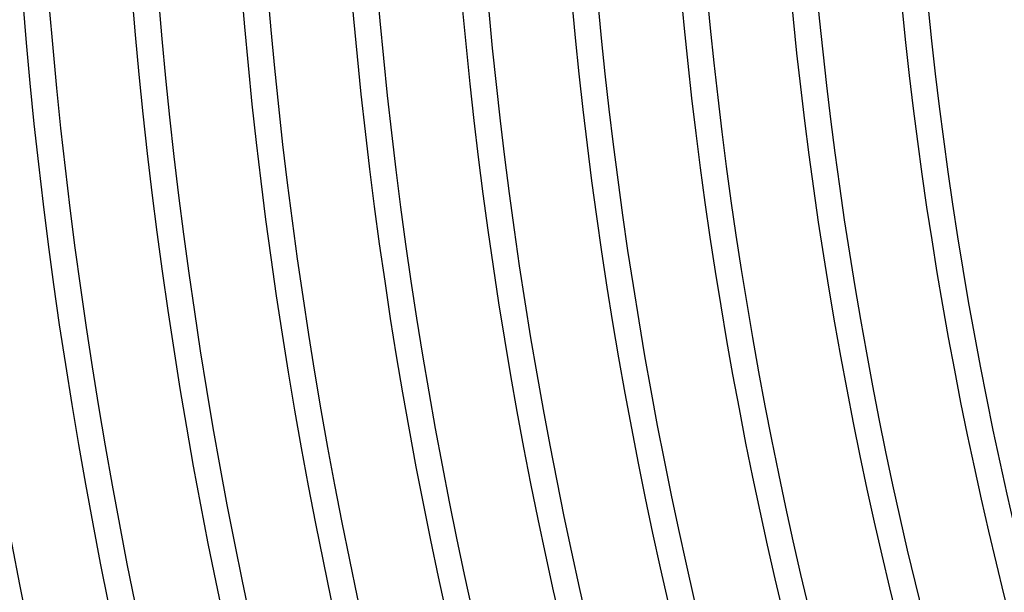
# Model space of a CAD drawing. Header units: millimetres. Extents: x -310 to 310, y -273 to 273.
# Tile 15 of 76: x -238 to -191, y -48 to -20. Entities that reach past the tile are written whole.
import ezdxf

# ---------------------------------------------------------------- set-up
doc = ezdxf.new("R2010")
doc.units = ezdxf.units.MM
doc.layers.add('THICK', color=7, linetype='Continuous')

msp = doc.modelspace()

# ---------------------------------------------------------------- linework, layer by layer
at = {"layer": 'THICK'}
for radius, start, end in [(259.75, 180.26234, 239.73765), (254.5, 180.29419, 239.70579), (249.25, 180.3237, 239.67628), (266, 180.39251, 239.60747), (244, 180.35155, 239.6485), (238.75, 180.37802, 239.62197), (233.5, 180.40351, 239.59653), (228.25, 180.42815, 239.57183), (223, 180.4521, 239.54788), (217.75, 180.47554, 239.52445), (212.5, 180.49851, 239.50148), (207.25, 180.52109, 239.4789), (270, 180.42443, 239.57556), (263.75, 180.43445, 239.56553), (258.5, 180.44328, 239.55671), (253.25, 180.4525, 239.54748), (248, 180.46207, 239.53792), (242.75, 180.47204, 239.52795), (237.5, 180.48247, 239.51752), (232.25, 180.49341, 239.50657), (227, 180.50481, 239.49517), (221.75, 180.51679, 239.48326), (216.5, 180.52928, 239.47071), (211.25, 180.54246, 239.45753), (206, 180.55626, 239.44372), (202, 180.54337, 239.45661), (200.75, 180.57082, 239.42917), (196.75, 180.56537, 239.43461), (195.5, 180.58617, 239.41387), (191.5, 180.58709, 239.4129)]:
    msp.add_arc((0, 0), radius, start, end, dxfattribs=at)

doc.saveas('drawing.dxf')
